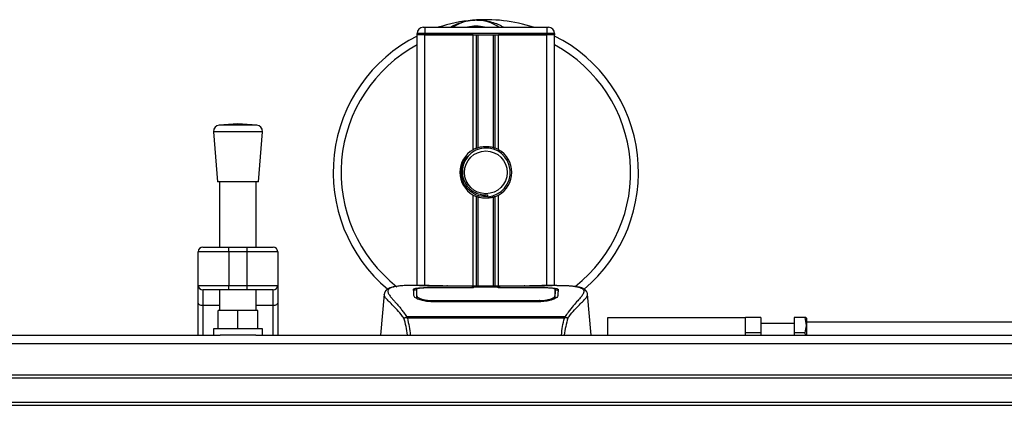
# Model space of a CAD drawing. Header units: millimetres. Extents: x 0 to 420, y 0 to 297.
# Tile 18 of 104: x 198 to 216, y 113 to 120. Entities that reach past the tile are written whole.
import ezdxf

# ---------------------------------------------------------------- set-up
doc = ezdxf.new("R2010")
doc.units = ezdxf.units.MM

msp = doc.modelspace()

# ---------------------------------------------------------------- linework, layer by layer
at = {"color": 7, "linetype": 'Continuous', "lineweight": 25}
for p, q in [((205.49655, 119.37927), (205.49655, 119.4069)), ((205.63471, 119.4069), (205.49655, 119.4069)), ((205.60708, 119.51742), (205.63471, 119.51742)), ((205.63471, 119.51742), (205.63471, 119.4069)), ((205.63471, 119.51742), (207.84518, 119.51742)), ((205.63471, 119.4069), (205.63471, 119.37927)), ((207.84518, 119.4069), (205.63471, 119.4069)), ((207.84518, 119.51742), (207.87281, 119.51742)), ((207.84518, 119.51742), (207.84518, 119.4069)), ((207.98333, 119.4069), (207.84518, 119.4069)), ((207.84518, 119.37927), (207.84518, 119.4069)), ((207.98333, 119.4069), (207.98333, 119.37927)), ((205.49655, 114.84781), (205.49655, 119.37927)), ((205.63471, 119.37927), (205.49655, 119.37927)), ((205.63471, 119.37927), (205.49655, 119.37927)), ((206.51061, 119.37927), (205.63471, 119.37927)), ((205.63471, 119.37927), (207.84518, 119.37927)), ((205.63471, 114.84781), (205.63471, 119.37927)), ((206.51061, 117.30242), (206.51061, 119.37927)), ((206.57051, 117.33059), (206.57051, 119.37927)), ((206.60224, 117.34158), (206.60224, 119.37927)), ((206.87765, 117.34158), (206.87765, 119.37927)), ((206.90937, 117.33059), (206.90937, 119.37927)), ((207.84518, 119.37927), (206.96928, 119.37927)), ((206.96928, 117.30242), (206.96928, 119.37927)), ((207.98333, 119.37927), (207.84518, 119.37927)), ((207.98333, 119.37927), (207.84518, 119.37927)), ((207.84518, 114.84781), (207.84518, 119.37927)), ((207.98333, 114.84781), (207.98333, 119.37927)), ((201.81176, 117.62812), (201.88083, 116.72272)), ((202.69595, 117.62812), (201.81176, 117.62812)), ((202.25385, 117.7727), (201.91355, 117.74673)), ((202.59415, 117.74673), (201.91355, 117.74673)), ((202.59415, 117.74673), (202.25385, 117.7727)), ((202.62687, 116.72272), (202.69595, 117.62812)), ((202.62687, 116.72272), (201.88083, 116.72272)), ((201.92228, 116.72272), (201.92228, 115.53858)), ((202.58542, 115.53858), (202.58542, 116.72272)), ((206.51061, 114.83284), (206.51061, 116.48256)), ((206.57051, 114.83284), (206.57051, 116.45439)), ((206.60224, 114.83284), (206.60224, 116.4434)), ((206.77828, 116.45206), (206.77524, 116.48696)), ((206.87765, 114.83284), (206.87765, 116.4434)), ((206.90937, 114.83284), (206.90937, 116.45439)), ((206.96928, 114.83284), (206.96928, 116.48256)), ((201.61834, 115.53858), (202.08807, 115.53858)), ((202.08807, 115.45569), (202.08807, 115.53858)), ((202.08807, 115.53858), (202.41964, 115.53858)), ((202.41964, 115.45569), (202.41964, 115.53858)), ((202.41964, 115.53858), (202.88936, 115.53858)), ((201.53545, 114.84781), (201.53545, 115.45569)), ((202.08807, 115.45569), (201.53545, 115.45569)), ((202.08807, 115.45569), (202.08807, 114.84781)), ((202.41964, 115.45569), (202.08807, 115.45569)), ((202.41964, 114.84781), (202.41964, 115.45569)), ((202.97225, 115.45569), (202.41964, 115.45569)), ((202.97225, 115.45569), (202.97225, 114.84781)), ((201.53545, 114.84781), (202.08807, 114.84781)), ((201.53545, 114.52968), (201.53545, 114.84781)), ((202.08807, 114.76491), (201.61834, 114.76491)), ((201.61834, 114.76491), (201.61834, 114.48213)), ((201.92228, 114.76491), (201.92228, 114.3897)), ((202.08807, 114.84781), (202.41964, 114.84781)), ((202.08807, 114.76491), (202.08807, 114.84781)), ((202.41964, 114.76491), (202.08807, 114.76491)), ((202.41964, 114.84781), (202.97225, 114.84781)), ((202.41964, 114.76491), (202.41964, 114.84781)), ((202.88936, 114.76491), (202.41964, 114.76491)), ((202.58542, 114.3897), (202.58542, 114.76491)), ((202.88936, 114.48213), (202.88936, 114.76491)), ((202.97225, 114.84781), (202.97225, 114.52968)), ((205.71483, 114.84781), (205.45683, 114.84781)), ((206.51885, 114.80371), (205.76375, 114.80381)), ((205.77286, 114.80819), (206.49127, 114.80819)), ((205.77286, 114.80381), (205.77286, 114.80819)), ((207.56915, 114.83284), (205.91074, 114.83284)), ((207.56911, 114.8328), (205.91078, 114.8328)), ((206.49127, 114.81824), (206.98862, 114.81824)), ((206.49127, 114.81824), (206.49127, 114.80819)), ((206.49127, 114.80819), (206.49127, 114.80371)), ((206.51885, 114.80371), (206.51885, 114.81425)), ((206.96095, 114.81425), (206.51885, 114.81425)), ((206.96095, 114.80371), (206.96095, 114.81425)), ((206.96095, 114.81425), (206.96095, 114.80371)), ((206.98862, 114.81824), (206.98862, 114.80819)), ((206.98862, 114.80819), (207.70702, 114.80819)), ((206.98862, 114.80819), (206.98862, 114.80371)), ((207.70702, 114.80381), (207.70702, 114.80819)), ((208.02323, 114.84781), (207.76992, 114.84781)), ((207.92748, 114.84436), (207.91712, 114.84326)), ((207.99322, 114.68403), (207.99266, 114.77792)), ((204.90037, 114.68553), (204.83581, 113.94761)), ((204.90025, 114.68335), (204.90134, 114.68544)), ((205.48669, 114.68574), (205.48664, 114.67847)), ((207.99055, 114.6582), (207.99148, 114.62058)), ((207.99346, 114.64465), (207.99321, 114.68403)), ((208.57964, 114.68335), (208.57855, 114.68544)), ((208.64408, 113.94761), (208.57952, 114.68553)), ((201.53545, 113.94761), (201.53545, 114.52968)), ((201.92228, 114.48213), (201.61834, 114.48213)), ((201.61834, 114.48213), (201.61834, 113.94761)), ((202.88936, 114.48213), (202.58542, 114.48213)), ((202.88936, 113.94761), (202.88936, 114.48213)), ((202.97225, 114.52968), (202.97225, 113.94761)), ((205.76658, 114.57222), (205.76605, 114.55137)), ((207.70702, 114.5509), (205.77286, 114.5509)), ((207.70633, 114.5722), (207.70652, 114.5722)), ((201.89465, 114.05813), (201.89465, 114.3897)), ((202.25385, 114.3897), (201.89465, 114.3897)), ((202.25385, 114.05813), (202.25385, 114.3897)), ((202.61305, 114.3897), (202.25385, 114.3897)), ((202.61305, 114.05813), (202.61305, 114.3897)), ((205.29901, 114.26799), (205.30508, 114.28231)), ((205.30508, 114.28231), (208.17551, 114.28231)), ((208.16095, 114.25135), (205.31887, 114.25135)), ((208.17551, 114.28231), (208.18074, 114.2682)), ((208.95041, 114.26756), (211.43719, 114.26756)), ((208.95041, 113.94761), (208.95041, 114.26756)), ((211.7135, 114.26756), (211.43719, 114.26756)), ((211.43719, 113.94761), (211.43719, 114.26756)), ((211.7135, 114.26756), (211.7135, 113.99125)), ((212.32138, 114.26756), (212.32138, 113.99125)), ((212.51034, 114.26756), (212.32138, 114.26756)), ((212.54242, 114.25473), (212.53502, 114.26756)), ((212.54242, 114.25473), (212.54242, 114.18467)), ((201.81176, 114.05813), (201.81176, 113.94761)), ((202.69595, 114.05813), (201.81176, 114.05813)), ((202.69595, 113.94761), (202.69595, 114.05813)), ((212.32138, 114.15703), (211.7135, 114.15703)), ((212.54242, 114.18467), (212.54242, 113.94761)), ((212.54242, 114.18467), (221.10799, 114.18467)), ((127.97411, 113.94761), (201.93027, 113.94761)), ((202.57743, 113.94761), (201.93027, 113.94761)), ((202.57743, 113.94761), (223.20794, 113.94761)), ((211.7135, 113.99125), (211.43719, 113.99125)), ((211.7135, 113.99125), (211.7135, 113.94761)), ((212.51034, 113.99125), (212.32138, 113.99125)), ((212.32138, 113.99125), (212.32138, 113.94761)), ((212.51034, 113.99125), (212.51758, 113.94761)), ((57.42278, 113.79628), (223.20794, 113.79628)), ((57.42278, 113.22921), (223.20794, 113.22921)), ((57.42278, 113.17395), (223.20794, 113.17395)), ((57.42278, 112.73185), (223.20794, 112.73185)), ((57.42278, 112.67659), (223.20794, 112.67659))]:
    msp.add_line(p, q, dxfattribs=at)
at = {"color": 7, "linetype": 'Continuous', "lineweight": 25, "flags": 128}
for points in [[(207.71615, 114.80381), (207.35074, 114.80375), (206.96095, 114.80371)], [(201.61834, 114.48213), (201.60217, 114.48305), (201.58662, 114.48575), (201.57229, 114.49015), (201.55973, 114.49606), (201.54942, 114.50327), (201.54176, 114.51149), (201.53704, 114.5204), (201.53545, 114.52968)], [(202.97225, 114.52968), (202.97066, 114.5204), (202.96594, 114.51149), (202.95828, 114.50327), (202.94798, 114.49606), (202.93541, 114.49015), (202.92108, 114.48575), (202.90553, 114.48305), (202.88936, 114.48213)], [(207.71331, 114.57222), (207.70702, 114.5722), (207.70652, 114.5722)]]:
    msp.add_lwpolyline(points, dxfattribs=at)
at = {"color": 7, "linetype": 'Continuous', "lineweight": 25}
msp.add_circle((206.73994, 116.89249), 0.38683, dxfattribs=at)
for centre, radius, start, end in [((206.73994, 116.89249), 2.76309, 94.974241, 108.194872), ((206.56265, 118.92947), 0.7184, 54.926098, 125.073902), ((206.73994, 116.89249), 2.76309, 71.805128, 94.974241), ((205.60708, 119.4069), 0.11052, 90, 180), ((206.56265, 118.92947), 0.60788, 75.287788, 104.712212), ((207.87281, 119.4069), 0.11052, 0, 90), ((206.73994, 116.89249), 2.76309, 116.743684, 229.984768), ((206.73994, 116.89249), 2.76309, 310.046839, 63.256316), ((206.73994, 116.89249), 2.62065, 118.324088, 232.137337), ((206.73994, 116.89249), 2.62065, 308.047069, 61.675912), ((201.92196, 117.63653), 0.11052, 94.362914, 184.362914), ((202.58574, 117.63653), 0.11052, 355.637086, 85.637086), ((206.73994, 116.89249), 0.46972, 119.224658, 240.775342), ((206.73994, 116.89249), 0.46972, 111.143405, 119.224658), ((206.73994, 116.89249), 0.44209, 274.974241, 94.974241), ((206.73994, 116.89249), 0.46972, 60.775342, 68.856595), ((206.73994, 116.89249), 0.46972, 299.224658, 60.775342), ((206.73994, 116.89249), 0.46972, 240.775342, 248.856595), ((206.73994, 116.89249), 0.46972, 291.143405, 299.224658), ((201.61834, 115.45569), 0.08289, 90, 180), ((202.88936, 115.45569), 0.08289, 0, 90), ((201.61834, 114.84781), 0.08289, 180, 270), ((202.88936, 114.84781), 0.08289, 270, 0)]:
    msp.add_arc(centre, radius, start, end, dxfattribs=at)
for points, knots in [([(206.09928, 119.51742), (206.10378, 119.52038), (206.1772, 119.56876), (206.31248, 119.61583), (206.44531, 119.64035), (206.49989, 119.64513), (206.50036, 119.64517)], [0, 0, 0, 0, 0.03729849, 0.60902041, 0.99664446, 1, 1, 1, 1]), ([(206.50036, 119.64517), (206.50083, 119.64521), (206.51346, 119.64632), (206.52617, 119.64582), (206.53841, 119.64535)], [0, 0, 0, 0, 0.03710938, 1, 1, 1, 1]), ([(206.57622, 119.64541), (206.6058, 119.64618), (206.7156, 119.64904), (206.86314, 119.61241), (206.99508, 119.56025), (207.04658, 119.5282), (207.06389, 119.51742)], [0, 0, 0, 0, 0.17640166, 0.65503379, 0.8840221, 1, 1, 1, 1]), ([(206.70161, 117.33292), (206.65337, 117.32275), (206.5569, 117.30242), (206.43537, 117.21334), (206.34876, 117.09241), (206.30817, 116.94958), (206.31801, 116.80314), (206.37519, 116.66941), (206.473, 116.56309), (206.59955, 116.49714), (206.70539, 116.48104), (206.76335, 116.48595), (206.77524, 116.48696)], [0, 0, 0, 0, 0.110298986, 0.220597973, 0.330896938, 0.441269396, 0.548938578, 0.656287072, 0.763696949, 0.868649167, 0.973047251, 1, 1, 1, 1]), ([(206.57051, 117.33059), (206.57165, 117.33103), (206.5751, 117.33235), (206.58233, 117.33502), (206.59196, 117.33834), (206.59875, 117.3405), (206.60199, 117.3415), (206.60224, 117.34158)], [0, 0, 0, 0, 0.13279182, 0.40328924, 0.68794599, 0.97624213, 1, 1, 1, 1]), ([(206.60224, 117.34158), (206.61528, 117.34522), (206.6596, 117.35761), (206.74086, 117.3656), (206.82244, 117.35687), (206.86337, 117.34553), (206.87765, 117.34158)], [0, 0, 0, 0, 0.15316231, 0.52061175, 0.83276392, 1, 1, 1, 1]), ([(206.87765, 117.34158), (206.87931, 117.34106), (206.88388, 117.33964), (206.89213, 117.33691), (206.90167, 117.33353), (206.9068, 117.33157), (206.90937, 117.33059)], [0, 0, 0, 0, 0.15557258, 0.42978375, 0.7145238, 1, 1, 1, 1]), ([(206.77828, 116.45206), (206.72235, 116.45335), (206.60893, 116.45597), (206.45726, 116.53936), (206.34632, 116.66873), (206.29056, 116.83177), (206.30218, 117.00063), (206.3559, 117.13473), (206.41849, 117.18772), (206.43925, 117.20529)], [0, 0, 0, 0, 0.1532567, 0.3107756, 0.4622177, 0.61755972, 0.7743655, 0.92518437, 1, 1, 1, 1]), ([(206.60224, 116.4434), (206.60153, 116.44362), (206.59799, 116.44471), (206.5909, 116.447), (206.58134, 116.45031), (206.5745, 116.45285), (206.57129, 116.45409), (206.57051, 116.45439)], [0, 0, 0, 0, 0.06768855, 0.33799524, 0.61961326, 0.90796392, 1, 1, 1, 1]), ([(206.87765, 116.4434), (206.84979, 116.43637), (206.79314, 116.42206), (206.69904, 116.42168), (206.63597, 116.43337), (206.60633, 116.44219), (206.60224, 116.4434)], [0, 0, 0, 0, 0.31763159, 0.64587204, 0.9510876, 1, 1, 1, 1]), ([(206.90937, 116.45439), (206.9089, 116.4542), (206.90621, 116.45317), (206.90019, 116.45091), (206.89082, 116.44761), (206.88297, 116.44505), (206.87879, 116.44376), (206.87765, 116.4434)], [0, 0, 0, 0, 0.05704611, 0.3223495, 0.60367528, 0.89214027, 1, 1, 1, 1]), ([(205.08062, 114.82165), (205.0694, 114.81953), (205.0408, 114.81412), (205.00807, 114.803), (204.98119, 114.79078), (204.96483, 114.78098), (204.95337, 114.77239), (204.94538, 114.7653), (204.93964, 114.7597), (204.93585, 114.75589), (204.93324, 114.7534), (204.93207, 114.75232), (204.93143, 114.75174), (204.93093, 114.7513), (204.93058, 114.751), (204.93025, 114.75071), (204.9298, 114.75034), (204.92927, 114.7499), (204.92841, 114.7492), (204.92751, 114.7485), (204.92638, 114.74762), (204.92479, 114.74627), (204.92404, 114.74568), (204.922, 114.74285), (204.92136, 114.74193), (204.92089, 114.74123), (204.9204, 114.74049), (204.9197, 114.73939), (204.91824, 114.73706), (204.91644, 114.73401), (204.91034, 114.72302), (204.90402, 114.70812), (204.90172, 114.69399), (204.90039, 114.68582)], [0, 0, 0, 0, 0.133461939, 0.340169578, 0.461609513, 0.557307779, 0.629922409, 0.682177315, 0.716929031, 0.737114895, 0.742721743, 0.744604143, 0.745979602, 0.74651976, 0.746992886, 0.747431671, 0.747871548, 0.748863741, 0.75011647, 0.753973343, 0.75908593, 0.768626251, 0.788210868, 0.790947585, 0.791975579, 0.79286909, 0.79373558, 0.794684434, 0.797103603, 0.8047367, 0.816243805, 0.893716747, 1, 1, 1, 1]), ([(205.09921, 114.82429), (205.08838, 114.82207), (205.06526, 114.81732), (205.02381, 114.80435), (204.98276, 114.78291), (204.96101, 114.74599), (204.97105, 114.70552), (204.99494, 114.66771), (205.01625, 114.6399), (205.04371, 114.60739), (205.07617, 114.57095), (205.1145, 114.52834), (205.15694, 114.47941), (205.20308, 114.42248), (205.25297, 114.35836), (205.28686, 114.30891), (205.30508, 114.28231)], [0, 0, 0, 0, 0.06157012, 0.13151171, 0.27071941, 0.40337504, 0.53510625, 0.58328098, 0.63315897, 0.68442904, 0.73675836, 0.78384784, 0.83893216, 0.89157329, 0.94168727, 1, 1, 1, 1]), ([(205.45683, 114.84776), (205.45393, 114.84777), (205.44316, 114.84784), (205.42227, 114.84773), (205.3967, 114.84755), (205.37132, 114.84719), (205.34613, 114.84666), (205.3197, 114.84588), (205.291, 114.84473), (205.25607, 114.84291), (205.21895, 114.84026), (205.18052, 114.83662), (205.14357, 114.83208), (205.11625, 114.82814), (205.10192, 114.8249), (205.09921, 114.82429)], [0, 0, 0, 0, 0.02762691, 0.10239616, 0.17945658, 0.24994161, 0.31702439, 0.38965422, 0.46782264, 0.55148696, 0.67182448, 0.76737343, 0.86398611, 0.97427426, 1, 1, 1, 1]), ([(205.43277, 114.7773), (205.43642, 114.78138), (205.44373, 114.78954), (205.5023, 114.79861), (205.58873, 114.80478), (205.6845, 114.80777), (205.74774, 114.80808), (205.77286, 114.80819)], [0, 0, 0, 0, 0.21521677, 0.43046232, 0.64509935, 0.85904026, 1, 1, 1, 1]), ([(205.43577, 114.66275), (205.43512, 114.68743), (205.43414, 114.72453), (205.43329, 114.7574), (205.43294, 114.77066), (205.43277, 114.7773)], [0, 0, 0, 0, 0.49858361, 0.74918971, 1, 1, 1, 1]), ([(205.47078, 114.76438), (205.45932, 114.76225), (205.43624, 114.75798), (205.43409, 114.75234), (205.43301, 114.7495)], [0, 0, 0, 0, 0.49631334, 1, 1, 1, 1]), ([(205.48725, 114.77792), (205.48725, 114.77767), (205.48708, 114.74694), (205.48687, 114.71621), (205.48666, 114.68574)], [0, 0, 0, 0, 0.00827271, 1, 1, 1, 1]), ([(205.48725, 114.77785), (205.48708, 114.7486), (205.4869, 114.7179), (205.4867, 114.68719), (205.48669, 114.68574)], [0, 0, 0, 0, 0.95264015, 1, 1, 1, 1]), ([(205.76375, 114.80381), (205.73279, 114.80358), (205.67087, 114.80311), (205.5883, 114.7993), (205.52579, 114.79323), (205.49207, 114.78578), (205.48865, 114.78014), (205.48725, 114.77785)], [0, 0, 0, 0, 0.21287602, 0.42573624, 0.63903454, 0.85331242, 1, 1, 1, 1]), ([(205.48934, 114.6582), (205.48931, 114.65968), (205.48884, 114.68713), (205.48823, 114.72158), (205.48764, 114.75567), (205.48738, 114.77075), (205.48726, 114.77765), (205.48725, 114.77785)], [0, 0, 0, 0, 0.02546624, 0.4713629, 0.73178735, 0.99246436, 1, 1, 1, 1]), ([(205.91078, 114.8328), (205.89207, 114.83284), (205.83169, 114.83294), (205.73277, 114.83418), (205.63184, 114.83675), (205.56317, 114.83971), (205.5309, 114.84245), (205.54524, 114.84372), (205.5524, 114.84436)], [0, 0, 0, 0, 0.082154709, 0.265139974, 0.448671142, 0.632499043, 0.816300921, 1, 1, 1, 1]), ([(205.58587, 114.83892), (205.57608, 114.8394), (205.56035, 114.84018), (205.55032, 114.8413), (205.55131, 114.84111), (205.55157, 114.84106)], [0, 0, 0, 0, 0.55060159, 0.88501525, 1, 1, 1, 1]), ([(205.5524, 114.84436), (205.61216, 114.84595), (205.71145, 114.84861), (205.86313, 114.84668), (205.96349, 114.84326), (206.02206, 114.838), (206.03377, 114.83694)], [0, 0, 0, 0, 0.30152184, 0.50104725, 0.90023015, 1, 1, 1, 1]), ([(205.57358, 114.83963), (205.57329, 114.83979), (205.56996, 114.84167), (205.56277, 114.84359), (205.55586, 114.8441), (205.5524, 114.84436)], [0, 0, 0, 0, 0.04443315, 0.52221653, 1, 1, 1, 1]), ([(205.91078, 114.83285), (205.88647, 114.8329), (205.83561, 114.833), (205.7613, 114.83388), (205.69136, 114.83524), (205.63339, 114.83693), (205.59758, 114.83824), (205.58686, 114.83887), (205.58587, 114.83892)], [0, 0, 0, 0, 0.18189708, 0.38061319, 0.58093849, 0.78035725, 0.97967552, 1, 1, 1, 1]), ([(206.05449, 114.83284), (206.05117, 114.83403), (206.04447, 114.83643), (206.03736, 114.83677), (206.03377, 114.83694)], [0, 0, 0, 0, 0.49524741, 1, 1, 1, 1]), ([(207.44611, 114.83694), (207.44253, 114.83677), (207.43542, 114.83643), (207.42871, 114.83403), (207.42539, 114.83284)], [0, 0, 0, 0, 0.50476564, 1, 1, 1, 1]), ([(207.44611, 114.83694), (207.483, 114.83981), (207.54429, 114.84458), (207.68186, 114.84771), (207.80603, 114.8494), (207.90723, 114.8452), (207.92748, 114.84436)], [0, 0, 0, 0, 0.30143784, 0.50095323, 0.90014009, 1, 1, 1, 1]), ([(207.9151, 114.84019), (207.90607, 114.83958), (207.88327, 114.83804), (207.80436, 114.8355), (207.69449, 114.83327), (207.61089, 114.83296), (207.56911, 114.8328)], [0, 0, 0, 0, 0.17981299, 0.45378319, 0.72700373, 1, 1, 1, 1]), ([(207.70702, 114.80819), (207.74518, 114.80793), (207.82148, 114.80739), (207.92323, 114.80302), (208.00011, 114.7959), (208.04134, 114.78698), (208.04545, 114.78009), (208.04712, 114.7773)], [0, 0, 0, 0, 0.21341182, 0.42681727, 0.64048529, 0.85457431, 1, 1, 1, 1]), ([(207.99263, 114.77785), (207.98962, 114.78119), (207.98359, 114.78789), (207.93567, 114.79554), (207.86508, 114.80086), (207.78733, 114.80346), (207.73623, 114.80371), (207.71615, 114.80381)], [0, 0, 0, 0, 0.21612272, 0.43228358, 0.64748247, 0.86145988, 1, 1, 1, 1]), ([(207.92748, 114.84436), (207.93157, 114.84408), (207.94455, 114.8432), (207.94458, 114.84179), (207.92112, 114.84051), (207.9151, 114.84019)], [0, 0, 0, 0, 0.25540478, 0.808946, 1, 1, 1, 1]), ([(207.92936, 114.84124), (207.92937, 114.84124), (207.9302, 114.84139), (207.9264, 114.84081), (207.91916, 114.84035), (207.9151, 114.8401)], [0, 0, 0, 0, 0.00626083, 0.44327513, 1, 1, 1, 1]), ([(207.99263, 114.77785), (207.99263, 114.77765), (207.99242, 114.7659), (207.99204, 114.7442), (207.99135, 114.7042), (207.99086, 114.67626), (207.99057, 114.65968), (207.99055, 114.6582)], [0, 0, 0, 0, 0.007519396, 0.456665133, 0.715355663, 0.974525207, 1, 1, 1, 1]), ([(207.99321, 114.68403), (207.9932, 114.68543), (207.99309, 114.70099), (207.9929, 114.73226), (207.99273, 114.76214), (207.99263, 114.77785)], [0, 0, 0, 0, 0.04480435, 0.49764008, 1, 1, 1, 1]), ([(208.04688, 114.7495), (208.04509, 114.75374), (208.04269, 114.75944), (208.01575, 114.7634), (208.00883, 114.76441)], [0, 0, 0, 0, 0.74296977, 1, 1, 1, 1]), ([(208.02323, 114.84776), (208.02862, 114.84777), (208.05944, 114.84786), (208.12502, 114.84724), (208.19608, 114.8447), (208.24878, 114.84115), (208.27539, 114.83891), (208.30041, 114.83641), (208.32209, 114.83388), (208.34342, 114.831), (208.36232, 114.82796), (208.37672, 114.82542), (208.38384, 114.82387), (208.38472, 114.82367)], [0, 0, 0, 0, 0.04881498, 0.27892257, 0.54515535, 0.62717383, 0.69834333, 0.75858144, 0.82840444, 0.87364995, 0.93389274, 0.99178224, 1, 1, 1, 1]), ([(208.04712, 114.7773), (208.04695, 114.7707), (208.04652, 114.75416), (208.04563, 114.71997), (208.04462, 114.68184), (208.04412, 114.66275)], [0, 0, 0, 0, 0.249392, 0.62414375, 1, 1, 1, 1]), ([(208.38472, 114.82367), (208.38987, 114.82259), (208.40081, 114.8203), (208.41635, 114.81635), (208.43128, 114.81201), (208.45604, 114.80359), (208.48506, 114.78949), (208.50982, 114.76498), (208.51656, 114.73384), (208.50313, 114.69321), (208.46579, 114.64094), (208.40543, 114.57281), (208.32366, 114.48151), (208.25192, 114.39211), (208.20209, 114.3224), (208.18418, 114.29538), (208.17551, 114.28231)], [0, 0, 0, 0, 0.02969414, 0.06305591, 0.09492768, 0.12531521, 0.23205808, 0.32960303, 0.43327649, 0.53202469, 0.63076786, 0.73507022, 0.83793216, 0.94137578, 0.97165063, 1, 1, 1, 1]), ([(208.57949, 114.68582), (208.57817, 114.69399), (208.57587, 114.70812), (208.56955, 114.72302), (208.56345, 114.73401), (208.56164, 114.73706), (208.56019, 114.73939), (208.55948, 114.74049), (208.55899, 114.74123), (208.55853, 114.74193), (208.55789, 114.74285), (208.55585, 114.74568), (208.55505, 114.74631), (208.5532, 114.74788), (208.55187, 114.74888), (208.55062, 114.74989), (208.55009, 114.75033), (208.54964, 114.75071), (208.54931, 114.75099), (208.54896, 114.75129), (208.54846, 114.75173), (208.54762, 114.75249), (208.54655, 114.75349), (208.54395, 114.75597), (208.54026, 114.75968), (208.53451, 114.76529), (208.52653, 114.77238), (208.51507, 114.78097), (208.49872, 114.79078), (208.47182, 114.80298), (208.44096, 114.8136), (208.41446, 114.81866), (208.40531, 114.82041)], [0, 0, 0, 0, 0.10895151, 0.18836403, 0.20015725, 0.20797863, 0.21045693, 0.21142904, 0.21231706, 0.21323322, 0.21428764, 0.21709508, 0.23718398, 0.24934952, 0.25616294, 0.25744907, 0.25846748, 0.25891857, 0.25936812, 0.25985246, 0.2604052, 0.2618126, 0.26492315, 0.26948017, 0.29015729, 0.32576371, 0.37931044, 0.4537257, 0.55180182, 0.67626306, 0.8881219, 1, 1, 1, 1]), ([(205.2559, 114.25359), (205.23938, 114.27553), (205.18938, 114.34197), (205.10699, 114.43343), (205.02102, 114.52023), (204.95543, 114.58499), (204.9085, 114.64166), (204.90324, 114.66821), (204.90025, 114.68335)], [0, 0, 0, 0, 0.084247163, 0.255086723, 0.426725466, 0.597963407, 0.770602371, 1, 1, 1, 1]), ([(205.77286, 114.5509), (205.73699, 114.55239), (205.6653, 114.55536), (205.56872, 114.57697), (205.4916, 114.60589), (205.44423, 114.6365), (205.43835, 114.65475), (205.43577, 114.66275)], [0, 0, 0, 0, 0.199131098, 0.397931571, 0.605889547, 0.827379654, 1, 1, 1, 1]), ([(205.48147, 114.63426), (205.48272, 114.62503), (205.48416, 114.61441), (205.50458, 114.60364), (205.50727, 114.60222)], [0, 0, 0, 0, 0.86801111, 1, 1, 1, 1]), ([(205.48663, 114.67847), (205.48656, 114.66625), (205.48643, 114.64524), (205.48618, 114.62283), (205.48607, 114.61345)], [0, 0, 0, 0, 0.58164119, 1, 1, 1, 1]), ([(205.48818, 114.61205), (205.48831, 114.61737), (205.48869, 114.63275), (205.48908, 114.64813), (205.48934, 114.6582)], [0, 0, 0, 0, 0.3458763, 1, 1, 1, 1]), ([(205.48934, 114.6582), (205.49253, 114.64987), (205.49891, 114.6332), (205.54743, 114.60722), (205.61858, 114.58591), (205.69615, 114.57402), (205.74685, 114.57272), (205.76658, 114.57222)], [0, 0, 0, 0, 0.21773223, 0.43557879, 0.65075483, 0.86407246, 1, 1, 1, 1]), ([(208.04412, 114.66275), (208.03984, 114.65218), (208.03128, 114.63104), (207.96876, 114.59673), (207.87779, 114.56758), (207.78357, 114.55258), (207.7257, 114.55131), (207.70702, 114.5509)], [0, 0, 0, 0, 0.2254673, 0.45085364, 0.67736923, 0.89591171, 1, 1, 1, 1]), ([(207.71331, 114.57222), (207.74432, 114.5734), (207.80633, 114.57577), (207.889, 114.59284), (207.95152, 114.61578), (207.98534, 114.63903), (207.98904, 114.65264), (207.99055, 114.6582)], [0, 0, 0, 0, 0.2128654, 0.42572184, 0.63872248, 0.85234986, 1, 1, 1, 1]), ([(207.96391, 114.59757), (207.97298, 114.60281), (207.99465, 114.61533), (207.99703, 114.6273), (207.99841, 114.63426)], [0, 0, 0, 0, 0.41900897, 1, 1, 1, 1]), ([(207.99379, 114.61427), (207.99369, 114.62326), (207.99344, 114.64542), (207.99332, 114.6661), (207.99325, 114.67839)], [0, 0, 0, 0, 0.405504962, 1, 1, 1, 1]), ([(208.224, 114.25361), (208.24051, 114.27554), (208.29051, 114.34197), (208.3729, 114.43343), (208.45887, 114.52023), (208.52446, 114.58499), (208.57139, 114.64166), (208.57664, 114.66821), (208.57964, 114.68335)], [0, 0, 0, 0, 0.0842305, 0.25507317, 0.42671503, 0.59795609, 0.7705982, 1, 1, 1, 1]), ([(205.76658, 114.57222), (205.76868, 114.57221), (205.98982, 114.57156), (206.6364, 114.57233), (207.28089, 114.57225), (207.70633, 114.5722)], [0, 0, 0, 0, 0.00323915, 0.34201142, 1, 1, 1, 1]), ([(207.71411, 114.5403), (207.71411, 114.54055), (207.71384, 114.55119), (207.71357, 114.56183), (207.71331, 114.57222)], [0, 0, 0, 0, 0.02342788, 1, 1, 1, 1]), ([(205.25595, 114.25367), (205.25965, 114.25578), (205.26713, 114.26003), (205.2817, 114.26528), (205.29283, 114.26753), (205.2987, 114.26815), (205.29902, 114.26819)], [0, 0, 0, 0, 0.32361461, 0.65359013, 0.98086966, 1, 1, 1, 1]), ([(205.32334, 113.94761), (205.31506, 113.99966), (205.29818, 114.10582), (205.27021, 114.20375), (205.25595, 114.25367)], [0, 0, 0, 0, 0.49025565, 1, 1, 1, 1]), ([(205.31887, 114.25135), (205.31874, 114.25145), (205.31151, 114.25662), (205.3052, 114.26236), (205.29901, 114.26799)], [0, 0, 0, 0, 0.01890165, 1, 1, 1, 1]), ([(205.31887, 114.25135), (205.32993, 114.20232), (205.35201, 114.10448), (205.36868, 114.00132), (205.37109, 113.94785), (205.3711, 113.94761)], [0, 0, 0, 0, 0.49992462, 0.99775327, 1, 1, 1, 1]), ([(208.10796, 113.94761), (208.1138, 114.00037), (208.12539, 114.10518), (208.14915, 114.20285), (208.16095, 114.25135)], [0, 0, 0, 0, 0.50345062, 1, 1, 1, 1]), ([(208.22395, 114.25369), (208.20997, 114.20393), (208.18242, 114.10583), (208.16551, 113.99984), (208.15717, 113.94761)], [0, 0, 0, 0, 0.50728505, 1, 1, 1, 1]), ([(208.18093, 114.26804), (208.17455, 114.26256), (208.16806, 114.25696), (208.16109, 114.25145), (208.16096, 114.25135)], [0, 0, 0, 0, 0.98124308, 1, 1, 1, 1]), ([(208.18082, 114.2682), (208.18116, 114.26816), (208.18704, 114.26754), (208.19819, 114.26529), (208.21276, 114.26005), (208.22025, 114.25579), (208.22395, 114.25369)], [0, 0, 0, 0, 0.0200108, 0.34699568, 0.67667396, 1, 1, 1, 1]), ([(212.52993, 114.26756), (212.5315, 114.26756), (212.53757, 114.26756), (212.52194, 114.26756), (212.51034, 114.26756)], [0, 0, 0, 0, 0.25801713, 1, 1, 1, 1]), ([(212.51034, 114.26756), (212.52322, 114.21819), (212.54732, 114.12586), (212.52208, 114.03399), (212.51034, 113.99125)], [0, 0, 0, 0, 0.5347163, 1, 1, 1, 1])]:
    msp.add_open_spline(points, degree=3, knots=knots, dxfattribs=at)

doc.saveas('drawing.dxf')
